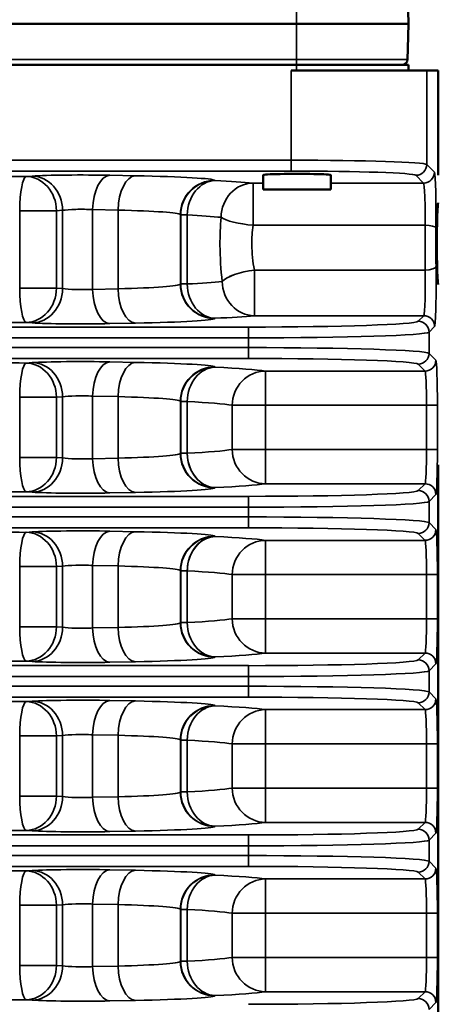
# Model space of a CAD drawing. Header units: inches. Extents: x 1 to 237, y 4 to 150.
# Tile 126 of 237: x 138.07 to 140.39, y 119.66 to 125.12. Entities that reach past the tile are written whole.
import ezdxf

# ---------------------------------------------------------------- set-up
doc = ezdxf.new("R2010")
doc.units = ezdxf.units.IN
doc.header["$LTSCALE"] = 7
doc.header["$MEASUREMENT"] = 0
for name, color, linetype, lineweight in [('Dimension (ANSI)', 7, 'Continuous', 25), ('Visible (ANSI)', 7, 'Continuous', 50), ('Visible Narrow (ANSI)', 7, 'Continuous', 35)]:
    doc.layers.add(name, color=color, linetype=linetype, lineweight=lineweight)
doc.styles.add('Dimension Text', font='tahoma.ttf')
doc.dimstyles.new('Dual Dimension', dxfattribs={"dimscale": 7, "dimtxt": 0.12, "dimasz": 0.098425, "dimexe": 0.125, "dimexo": 0.0625, "dimgap": 0.031496, "dimtad": 0, "dimtih": 1, "dimtoh": 1, "dimrnd": 1e-08, "dimzin": 4, "dimdsep": 46, "dimtxsty": 'Dimension Text', "dimcen": 0.09, "dimdle": 0.393701, "dimclrd": 256, "dimclre": 256, "dimclrt": 256, "dimadec": 0, "dimazin": 1, "dimtfac": 1, "dimtofl": 0, "dimtmove": 0, "dimatfit": 3, "dimfxl": 1, "dimtolj": 1, "dimtzin": 4, "dimlwd": -1, "dimlwe": -1, "dimarcsym": 0})

# ---------------------------------------------------------------- blocks, each defined once
blk = doc.blocks.new('*D12')
at = {"layer": 'Defpoints', "color": 0, "transparency": 16777216}
for p in [(149.9694, 136.0418), (149.9694, 121.7111), (115.7622, 112.943)]:
    blk.add_point(p, dxfattribs=at)
at = {"layer": 'Dimension (ANSI)', "transparency": 16777216}
for p, q in [((115.7622, 113.3805), (115.7622, 136.9168)), ((149.9694, 122.1486), (149.9694, 136.9168)), ((116.4511, 136.0418), (128.9477, 136.0418)), ((149.2804, 136.0418), (136.7839, 136.0418))]:
    blk.add_line(p, q, dxfattribs=at)
for points in [[(116.4511, 136.1566), (116.4511, 135.927), (115.7622, 136.0418)], [(149.2804, 136.1566), (149.2804, 135.927), (149.9694, 136.0418)]]:
    blk.add_solid(points, dxfattribs=at)
at = {"layer": 'Dimension (ANSI)', "transparency": 16777216, "insert": (132.8658, 136.0418), "char_height": 0.84, "attachment_point": 5, "style": 'Dimension Text'}
blk.add_mtext('\\A1;{\\H3.0x;(}\\S34.21^ 868.9 mm;{\\H3.0x;)}', dxfattribs=at)

msp = doc.modelspace()

# ---------------------------------------------------------------- linework, layer by layer
at = {"layer": 'Visible (ANSI)'}
for p, q in [((140.2208, 125.241), (140.2247, 125.093)), ((139.6047, 125.093), (137.1822, 125.093)), ((139.6047, 125.093), (140.2247, 125.093)), ((140.2247, 125.093), (140.2211, 124.9557)), ((140.2195, 124.8957), (140.2211, 124.9557)), ((136.3454, 124.8655), (139.6047, 124.8655)), ((140.2247, 124.8655), (139.6047, 124.8655)), ((140.2247, 124.8655), (140.2247, 124.8355)), ((139.6047, 124.8355), (139.576, 124.8355)), ((139.6047, 124.8355), (139.8777, 124.8355)), ((139.8777, 124.8355), (140.3255, 124.8355)), ((140.3897, 124.8355), (140.3255, 124.8355)), ((140.3897, 124.256), (140.3897, 124.8355)), ((138.8178, 124.2494), (138.8178, 124.2494)), ((139.4202, 124.1765), (139.4202, 124.2559)), ((139.7952, 124.1765), (139.7952, 124.2559)), ((138.6608, 124.2171), (138.6608, 124.2171)), ((139.4202, 124.1765), (139.7952, 124.1765)), ((140.3891, 124.1017), (140.3897, 124.1022)), ((140.3897, 124.0635), (140.3853, 124.0635)), ((140.3897, 123.6885), (140.3853, 123.6885)), ((140.3891, 123.6504), (140.3897, 123.6499)), ((138.6816, 123.4486), (138.6816, 123.4487)), ((138.6189, 122.6718), (138.6188, 122.6718)), ((138.6206, 122.6518), (138.6206, 122.6518)), ((140.3897, 117.6638), (140.3897, 122.6504)), ((138.9234, 122.5043), (138.9234, 122.5043)), ((139.0735, 122.5555), (139.0734, 122.5555)), ((139.0974, 122.54), (139.0972, 122.54)), ((138.6563, 122.2398), (138.6562, 122.2398)), ((138.6768, 122.2644), (138.6767, 122.2644)), ((139.0091, 122.123), (139.009, 122.123)), ((138.8912, 122.0784), (138.8912, 122.0784)), ((139.0042, 122.1016), (139.0041, 122.1016)), ((139.0137, 121.7046), (139.0136, 121.7046)), ((139.0213, 121.6858), (139.0212, 121.6858)), ((139.0536, 121.6364), (139.0536, 121.6366)), ((138.6424, 121.6284), (138.6424, 121.6284)), ((138.6517, 121.6099), (138.6516, 121.6099)), ((139.0989, 121.3028), (139.0978, 121.3026)), ((139.1204, 121.3114), (139.1199, 121.3138)), ((139.0597, 121.2744), (139.0595, 121.2743)), ((138.6226, 121.205), (138.6225, 121.205)), ((138.6199, 121.1841), (138.6199, 121.1841)), ((138.6197, 120.7852), (138.6197, 120.7852)), ((138.6221, 120.7652), (138.6221, 120.7652)), ((139.0864, 120.6713), (139.0864, 120.6713)), ((139.1162, 120.657), (139.1092, 120.6556)), ((138.8925, 120.4014), (138.8925, 120.4014)), ((138.6485, 120.3513), (138.6484, 120.3513)), ((138.6633, 120.3748), (138.6632, 120.3748)), ((139.0023, 120.2143), (139.0023, 120.2143)), ((139.006, 120.2355), (139.0059, 120.2355)), ((139.0179, 119.8186), (139.0178, 119.8186)), ((139.0266, 119.8), (139.0266, 119.8)), ((138.6475, 119.7426), (138.6475, 119.7426)), ((138.6582, 119.7244), (138.6581, 119.7244)), ((138.6865, 119.6952), (138.6865, 119.6952))]:
    msp.add_line(p, q, dxfattribs=at)
msp.add_arc((140.1885, 124.8965), 0.031, 270, 358.5, dxfattribs=at)
msp.add_ellipse((139.6077, 124.2559), major_axis=(0.1875, 0), ratio=0.034921, start_param=0, end_param=3.141593, dxfattribs=at)
msp.add_rational_spline([(138.6287, 124.1434), (138.6287, 124.1434), (138.6287, 124.1435)], [1.41765171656, 1.41766738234, 1.417683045], degree=2, dxfattribs=at)
msp.add_open_spline([(140.3897, 124.1022), (140.3885, 124.1022), (140.3861, 124.0868), (140.3833, 124.0219), (140.3817, 123.9281), (140.3817, 123.824), (140.3833, 123.7302), (140.3861, 123.6653), (140.3885, 123.6499), (140.3897, 123.6499)], degree=3, dxfattribs=at)
msp.add_open_spline([(140.3891, 123.6504), (140.3881, 123.6523), (140.3871, 123.6599), (140.3862, 123.6723), (140.3859, 123.6771), (140.3856, 123.6825), (140.3853, 123.6885)], degree=3, knots=[0.0379055, 0.0379055, 0.0379055, 0.0379055, 0.2578003, 0.2578003, 0.2578003, 0.3411482, 0.3411482, 0.3411482, 0.3411482], dxfattribs=at)
at = {"layer": 'Visible Narrow (ANSI)'}
for p, q in [((139.6047, 125.2904), (139.6047, 125.093)), ((139.6047, 125.093), (139.6047, 124.8957)), ((139.6047, 124.8957), (136.8629, 124.8957)), ((139.6047, 124.8957), (139.6047, 124.8655)), ((139.6047, 124.8957), (140.2195, 124.8957)), ((139.6047, 124.8655), (139.6047, 124.8355)), ((139.576, 124.8355), (139.576, 124.3378)), ((140.3255, 124.3145), (140.3255, 124.8355)), ((139.576, 124.3378), (137.1822, 124.3378)), ((139.576, 124.3378), (139.576, 124.2778)), ((140.3685, 124.2716), (140.3255, 124.3145)), ((137.1822, 124.2778), (139.576, 124.2778)), ((138.1431, 124.2504), (138.1092, 124.2482)), ((138.7132, 124.2518), (138.5719, 124.2547)), ((140.2656, 124.2546), (140.3085, 124.2116)), ((139.154, 124.2251), (139.1527, 124.2263)), ((139.4202, 124.2116), (139.3646, 124.2116)), ((139.3646, 124.2116), (139.3646, 123.9778)), ((140.3085, 124.2116), (139.7952, 124.2116)), ((138.0733, 124.0583), (138.277, 124.0583)), ((138.0733, 124.0583), (138.0733, 123.6294)), ((138.277, 124.0583), (138.3109, 124.0605)), ((138.277, 123.6294), (138.277, 124.0583)), ((138.3109, 124.0605), (138.3109, 123.6272)), ((138.4769, 124.0648), (138.6182, 124.062)), ((138.4769, 123.6229), (138.4769, 124.0648)), ((138.6182, 124.062), (138.6182, 123.6258)), ((138.9628, 124.0364), (138.9641, 124.0352)), ((138.9628, 124.0364), (138.9628, 123.6513)), ((138.9641, 124.0352), (139.0006, 124.0352)), ((138.9641, 124.0352), (138.9641, 123.6526)), ((139.0006, 123.6526), (139.0006, 124.0352)), ((139.3646, 123.9778), (140.3167, 123.9778)), ((139.3718, 123.7298), (139.3718, 123.4768)), ((140.3171, 123.7298), (139.3718, 123.7298)), ((138.9641, 123.6526), (138.9628, 123.6513)), ((139.0006, 123.6526), (138.9641, 123.6526)), ((138.277, 123.6294), (138.0733, 123.6294)), ((138.3109, 123.6272), (138.277, 123.6294)), ((138.6182, 123.6258), (138.4769, 123.6229)), ((138.1092, 123.4395), (138.1431, 123.4373)), ((138.5719, 123.433), (138.7132, 123.4359)), ((139.1527, 123.4614), (139.154, 123.4627)), ((139.3718, 123.4768), (140.3092, 123.4768)), ((140.3092, 123.4768), (140.2784, 123.4459)), ((139.3389, 123.4143), (137.1236, 123.4143)), ((139.3389, 123.4143), (139.3389, 123.3543)), ((140.3383, 123.386), (140.3691, 123.4168)), ((140.3383, 123.2686), (140.3383, 123.386)), ((137.1236, 123.3543), (139.3389, 123.3543)), ((139.3389, 123.3543), (139.3389, 123.3003)), ((139.3389, 123.3003), (137.1236, 123.3003)), ((139.3389, 123.2403), (139.3389, 123.3003)), ((140.3763, 123.2307), (140.3383, 123.2686)), ((137.1236, 123.2403), (139.3389, 123.2403)), ((138.1431, 123.2173), (138.1092, 123.215)), ((138.7132, 123.2187), (138.5719, 123.2216)), ((139.154, 123.1919), (139.1527, 123.1932)), ((139.4341, 123.1707), (139.4341, 122.9808)), ((140.3163, 123.1707), (139.4341, 123.1707)), ((140.2784, 123.2087), (140.3163, 123.1707)), ((138.0733, 123.0252), (138.277, 123.0252)), ((138.0733, 123.0252), (138.0733, 122.6919)), ((138.277, 123.0252), (138.3109, 123.0274)), ((138.277, 122.6919), (138.277, 123.0252)), ((138.3109, 123.0274), (138.3109, 122.6897)), ((138.4769, 123.0317), (138.6182, 123.0288)), ((138.4769, 122.6854), (138.4769, 123.0317)), ((138.6182, 123.0288), (138.6182, 122.6883)), ((138.9628, 123.0033), (138.9641, 123.002)), ((138.9628, 123.0033), (138.9628, 122.7138)), ((138.9641, 123.002), (139.0006, 123.002)), ((138.9641, 123.002), (138.9641, 122.7151)), ((139.0006, 122.7151), (139.0006, 123.002)), ((139.2492, 122.9808), (139.4341, 122.9808)), ((139.2492, 122.9808), (139.2492, 122.7363)), ((139.4341, 122.7363), (139.4341, 122.9808)), ((139.4341, 122.9808), (140.3247, 122.9808)), ((140.3247, 122.9808), (140.3847, 122.9808)), ((140.3247, 122.9808), (140.3247, 122.7363)), ((140.3847, 122.7363), (140.3847, 122.9808)), ((139.4341, 122.7363), (139.2492, 122.7363)), ((139.4341, 122.7363), (139.4341, 122.5464)), ((140.3247, 122.7363), (139.4341, 122.7363)), ((140.3247, 122.7363), (140.3847, 122.7363)), ((138.277, 122.6919), (138.0733, 122.6919)), ((138.3109, 122.6897), (138.277, 122.6919)), ((138.6182, 122.6883), (138.4769, 122.6854)), ((138.9641, 122.7151), (138.9628, 122.7138)), ((139.0006, 122.7151), (138.9641, 122.7151)), ((138.1092, 122.502), (138.1431, 122.4998)), ((139.1527, 122.5239), (139.154, 122.5252)), ((139.4341, 122.5464), (140.3163, 122.5464)), ((140.3163, 122.5464), (140.2784, 122.5084)), ((139.3389, 122.4768), (137.1236, 122.4768)), ((138.5719, 122.4955), (138.7132, 122.4984)), ((139.3389, 122.4768), (139.3389, 122.4168)), ((140.3383, 122.4485), (140.3763, 122.4864)), ((140.3383, 122.3311), (140.3383, 122.4485)), ((137.1236, 122.4168), (139.3389, 122.4168)), ((139.3389, 122.4168), (139.3389, 122.3628)), ((139.3389, 122.3628), (137.1236, 122.3628)), ((139.3389, 122.3028), (139.3389, 122.3628)), ((137.1236, 122.3028), (139.3389, 122.3028)), ((138.7132, 122.2812), (138.5719, 122.2841)), ((140.3763, 122.2932), (140.3383, 122.3311)), ((138.1431, 122.2798), (138.1092, 122.2775)), ((139.154, 122.2544), (139.1527, 122.2557)), ((139.4341, 122.2332), (139.4341, 122.0433)), ((140.3163, 122.2332), (139.4341, 122.2332)), ((140.2784, 122.2712), (140.3163, 122.2332)), ((138.0733, 122.0877), (138.277, 122.0877)), ((138.0733, 122.0877), (138.0733, 121.7544)), ((138.277, 122.0877), (138.3109, 122.0899)), ((138.277, 121.7544), (138.277, 122.0877)), ((138.3109, 122.0899), (138.3109, 121.7522)), ((138.4769, 122.0942), (138.6182, 122.0913)), ((138.4769, 121.7479), (138.4769, 122.0942)), ((138.6182, 122.0913), (138.6182, 121.7508)), ((138.9628, 122.0658), (138.9641, 122.0645)), ((138.9628, 122.0658), (138.9628, 121.7763)), ((138.9641, 122.0645), (139.0006, 122.0645)), ((138.9641, 122.0645), (138.9641, 121.7776)), ((139.0006, 121.7776), (139.0006, 122.0645)), ((139.2492, 122.0433), (139.4341, 122.0433)), ((139.2492, 122.0433), (139.2492, 121.7988)), ((139.4341, 121.7988), (139.4341, 122.0433)), ((139.4341, 122.0433), (140.3247, 122.0433)), ((140.3247, 122.0433), (140.3847, 122.0433)), ((140.3247, 122.0433), (140.3247, 121.7988)), ((140.3847, 121.7988), (140.3847, 122.0433)), ((139.4341, 121.7988), (139.2492, 121.7988)), ((139.4341, 121.7988), (139.4341, 121.6089)), ((140.3247, 121.7988), (139.4341, 121.7988)), ((140.3247, 121.7988), (140.3847, 121.7988)), ((138.277, 121.7544), (138.0733, 121.7544)), ((138.3109, 121.7522), (138.277, 121.7544)), ((138.6182, 121.7508), (138.4769, 121.7479)), ((138.9641, 121.7776), (138.9628, 121.7763)), ((139.0006, 121.7776), (138.9641, 121.7776)), ((139.1527, 121.5864), (139.154, 121.5877)), ((139.4341, 121.6089), (140.3163, 121.6089)), ((140.3163, 121.6089), (140.2784, 121.5709)), ((139.3389, 121.5393), (137.1236, 121.5393)), ((138.1092, 121.5645), (138.1431, 121.5623)), ((138.5719, 121.558), (138.7132, 121.5609)), ((139.3389, 121.5393), (139.3389, 121.4793)), ((140.3383, 121.511), (140.3763, 121.5489)), ((137.1236, 121.4793), (139.3389, 121.4793)), ((139.3389, 121.4793), (139.3389, 121.4253)), ((140.3383, 121.3936), (140.3383, 121.511)), ((139.3389, 121.4253), (137.1236, 121.4253)), ((139.3389, 121.3653), (139.3389, 121.4253)), ((137.1236, 121.3653), (139.3389, 121.3653)), ((140.3763, 121.3557), (140.3383, 121.3936)), ((138.1431, 121.3423), (138.1092, 121.34)), ((138.7132, 121.3437), (138.5719, 121.3466)), ((139.154, 121.3169), (139.1527, 121.3182)), ((140.2784, 121.3337), (140.3163, 121.2957)), ((139.4341, 121.2957), (139.4341, 121.1058)), ((140.3163, 121.2957), (139.4341, 121.2957)), ((138.0733, 121.1502), (138.277, 121.1502)), ((138.0733, 121.1502), (138.0733, 120.8169)), ((138.277, 121.1502), (138.3109, 121.1524)), ((138.277, 120.8169), (138.277, 121.1502)), ((138.3109, 121.1524), (138.3109, 120.8147)), ((138.4769, 121.1567), (138.6182, 121.1538)), ((138.4769, 120.8104), (138.4769, 121.1567)), ((138.6182, 121.1538), (138.6182, 120.8133)), ((138.9628, 121.1283), (138.9641, 121.127)), ((138.9628, 121.1283), (138.9628, 120.8388)), ((138.9641, 121.127), (139.0006, 121.127)), ((138.9641, 121.127), (138.9641, 120.8401)), ((139.0006, 120.8401), (139.0006, 121.127)), ((139.2492, 121.1058), (139.4341, 121.1058)), ((139.2492, 121.1058), (139.2492, 120.8613)), ((139.4341, 120.8613), (139.4341, 121.1058)), ((139.4341, 121.1058), (140.3247, 121.1058)), ((140.3247, 121.1058), (140.3847, 121.1058)), ((140.3247, 121.1058), (140.3247, 120.8613)), ((140.3847, 120.8613), (140.3847, 121.1058)), ((138.277, 120.8169), (138.0733, 120.8169)), ((138.3109, 120.8147), (138.277, 120.8169)), ((138.6182, 120.8133), (138.4769, 120.8104)), ((138.9641, 120.8401), (138.9628, 120.8388)), ((139.0006, 120.8401), (138.9641, 120.8401)), ((139.4341, 120.8613), (139.2492, 120.8613)), ((139.4341, 120.8613), (139.4341, 120.6714)), ((140.3247, 120.8613), (139.4341, 120.8613)), ((140.3247, 120.8613), (140.3847, 120.8613)), ((139.1527, 120.6489), (139.154, 120.6502)), ((139.4341, 120.6714), (140.3163, 120.6714)), ((140.3163, 120.6714), (140.2784, 120.6334)), ((139.3389, 120.6018), (137.1236, 120.6018)), ((138.1092, 120.627), (138.1431, 120.6248)), ((138.5719, 120.6205), (138.7132, 120.6234)), ((139.3389, 120.6018), (139.3389, 120.5418)), ((140.3383, 120.5735), (140.3763, 120.6114)), ((137.2538, 120.5418), (139.3389, 120.5418)), ((139.3389, 120.5418), (139.3389, 120.4878)), ((140.3383, 120.4561), (140.3383, 120.5735)), ((139.3389, 120.4878), (137.1266, 120.4878)), ((139.3389, 120.4278), (139.3389, 120.4878)), ((140.3763, 120.4182), (140.3383, 120.4561)), ((137.1236, 120.4278), (139.3389, 120.4278)), ((138.1431, 120.4048), (138.1092, 120.4025)), ((138.7132, 120.4062), (138.5719, 120.4091)), ((139.154, 120.3794), (139.1527, 120.3807)), ((140.2784, 120.3962), (140.3163, 120.3582)), ((139.4341, 120.3582), (139.4341, 120.1683)), ((140.3163, 120.3582), (139.4341, 120.3582)), ((138.0733, 120.2127), (138.277, 120.2127)), ((138.0733, 120.2127), (138.0733, 119.8794)), ((138.277, 120.2127), (138.3109, 120.2149)), ((138.277, 119.8794), (138.277, 120.2127)), ((138.3109, 120.2149), (138.3109, 119.8772)), ((138.4769, 120.2192), (138.6182, 120.2163)), ((138.4769, 119.8729), (138.4769, 120.2192)), ((138.6182, 120.2163), (138.6182, 119.8758)), ((138.9628, 120.1908), (138.9641, 120.1895)), ((138.9628, 120.1908), (138.9628, 119.9013)), ((138.9641, 120.1895), (139.0006, 120.1895)), ((138.9641, 120.1895), (138.9641, 119.9026)), ((139.0006, 119.9026), (139.0006, 120.1895)), ((139.2492, 120.1683), (139.4341, 120.1683)), ((139.2492, 120.1683), (139.2492, 119.9238)), ((139.4341, 119.9238), (139.4341, 120.1683)), ((139.4341, 120.1683), (140.3247, 120.1683)), ((140.3247, 120.1683), (140.3847, 120.1683)), ((140.3247, 120.1683), (140.3247, 119.9238)), ((140.3847, 119.9238), (140.3847, 120.1683)), ((138.9641, 119.9026), (138.9628, 119.9013)), ((139.0006, 119.9026), (138.9641, 119.9026)), ((139.4341, 119.9238), (139.2492, 119.9238)), ((139.4341, 119.9238), (139.4341, 119.7339)), ((140.3247, 119.9238), (139.4341, 119.9238)), ((140.3247, 119.9238), (140.3847, 119.9238)), ((138.277, 119.8794), (138.0733, 119.8794)), ((138.3109, 119.8772), (138.277, 119.8794)), ((138.6182, 119.8758), (138.4769, 119.8729)), ((139.4341, 119.7339), (140.3163, 119.7339)), ((140.3163, 119.7339), (140.2784, 119.6959)), ((138.1092, 119.6895), (138.1431, 119.6873)), ((138.5719, 119.683), (138.7132, 119.6859)), ((139.1527, 119.7114), (139.154, 119.7127)), ((140.3383, 119.636), (140.3763, 119.6739))]:
    msp.add_line(p, q, dxfattribs=at)
for centre, major_axis, ratio, start_param, end_param in [((139.576, 124.3137), (-0.75, 0), 0.032127, 3.176499, 4.712389), ((140.2656, 124.3145), (-0.0424, -0.0424), 0.998783, 0.786007, 2.355586), ((137.7897, 124.1902), (-1.69, 0), 0.034921, 4.522165, 4.893608), ((138.1092, 124.0583), (0.0013, 0.19), 0.189075, 0.035548, 1.572068), ((138.1092, 124.0583), (-0.0125, 0.1896), 0.882528, 4.654492, 6.208904), ((138.4169, 124.2453), (-0.31, 0), 0.034921, 4.18879, 5.794493), ((138.1431, 124.0605), (-0.0125, 0.1896), 0.882528, 4.654492, 6.208904), ((138.5719, 124.0648), (0.0038, 0.19), 0.499924, 0.040307, 1.580875), ((138.7132, 124.062), (0.0038, 0.19), 0.499924, 0.040307, 1.580875), ((138.2732, 124.2252), (-0.88, 0), 0.034921, 3.176499, 4.18879), ((139.576, 124.2537), (0.69, 0), 0.034921, 0.034907, 1.570796), ((140.3085, 124.2716), (-0.0424, -0.0424), 0.998783, 0.786007, 2.355586), ((140.3682, 124.0217), (0, 0.25), 0.034921, 4.479006, 6.248279), ((139.1527, 124.0364), (0.1344, 0.1344), 0.998783, 0.786007, 2.355586), ((139.154, 124.0352), (0.1344, 0.1344), 0.998783, 0.786007, 2.355586), ((139.154, 124.0352), (0.0091, 0.1898), 0.806952, 0.059124, 1.609322), ((139.154, 124.0352), (0.0091, 0.1898), 0.806952, 0.059124, 1.609322), ((139.154, 124.0352), (0.0091, 0.1898), 0.806952, 0.059124, 1.609322), ((139.154, 124.0352), (0.0091, 0.1898), 0.806952, 0.059124, 1.609322), ((137.7897, 124.1902), (-1.69, 0), 0.034921, 3.512729, 3.772872), ((139.3646, 124.0217), (0.017, 0.1892), 0.931423, 0.096041, 1.65418), ((140.3082, 124.0217), (0, -0.19), 0.045948, 1.337413, 3.106686), ((138.4169, 124.0554), (0.12, 0), 0.090212, 1.047198, 2.6529), ((138.2732, 124.0354), (0.69, 0), 0.044537, 0.034907, 1.047198), ((137.7897, 124.0003), (1.5, 0), 0.039344, 0.371137, 0.63128), ((139.3646, 124.0217), (-0.1892, 0.0175), 0.230339, 0.381913, 1.592102), ((140.3296, 123.876), (0, -0.44), 0.030159, 4.479006, 5.051234), ((140.3167, 123.9639), (0.06, -0.0005), 0.231262, 0.03588, 1.572716), ((140.3896, 123.876), (0, 0.38), 0.034921, 1.337413, 1.909641), ((139.3718, 123.6666), (-0.1884, -0.0249), 0.329838, 4.668759, 5.901563), ((139.3718, 123.6666), (-0.1884, -0.0249), 0.329838, 5.351962, 5.491583), ((140.3089, 123.6666), (0, -0.19), 0.045948, 0.034907, 1.909641), ((140.3171, 123.7497), (0.06, 0.0007), 0.332376, 4.708298, 6.246174), ((140.3688, 123.6666), (0, 0.25), 0.034921, 3.176499, 5.051234), ((138.2732, 123.6524), (-0.69, 0), 0.044537, 2.094395, 3.106686), ((139.1527, 123.6513), (0.1344, -0.1344), 0.998783, 3.9276, 5.497178), ((139.154, 123.6526), (-0.1344, 0.1344), 0.998783, 0.786007, 2.355586), ((137.7897, 123.6874), (-1.5, 0), 0.039344, 2.510313, 2.78233), ((139.154, 123.6526), (0.0091, -0.1898), 0.806952, 4.673863, 6.224061), ((139.154, 123.6526), (0.0091, -0.1898), 0.806952, 4.673863, 6.224061), ((139.154, 123.6526), (0.0091, -0.1898), 0.806952, 4.673863, 6.224061), ((139.154, 123.6526), (0.0091, -0.1898), 0.806952, 4.673863, 6.224061), ((139.3718, 123.6666), (0.0176, -0.1892), 0.935656, 4.625608, 6.184133), ((138.1092, 123.6294), (0.0013, -0.19), 0.189075, 4.711118, 6.247637), ((138.1092, 123.6294), (-0.0125, -0.1896), 0.882528, 0.074282, 1.628693), ((138.1431, 123.6272), (-0.0125, -0.1896), 0.882528, 0.074282, 1.628693), ((138.4169, 123.6323), (-0.12, 0), 0.090212, 0.488692, 2.094395), ((138.5719, 123.6229), (0.0038, -0.19), 0.499924, 4.70231, 6.242878), ((138.7132, 123.6258), (0.0038, -0.19), 0.499924, 4.70231, 6.242878), ((137.7897, 123.4975), (1.69, 0), 0.034921, 4.53117, 4.902613), ((138.4169, 123.4424), (0.31, 0), 0.034921, 3.630285, 5.235988), ((138.2732, 123.4625), (0.88, 0), 0.034921, 5.235988, 6.248279), ((137.7897, 123.4975), (1.69, 0), 0.034921, 5.651906, 5.923922), ((139.3389, 123.4471), (-0.94, 0), 0.034921, 1.570796, 3.106686), ((140.2784, 123.386), (-0.0424, 0.0424), 0.998783, 3.9276, 5.497178), ((140.3092, 123.4168), (-0.0424, 0.0424), 0.998783, 3.9276, 5.497178), ((139.3389, 123.3871), (1, 0), 0.032826, 4.712389, 6.248279), ((139.3389, 123.2675), (-1, 0), 0.032826, 3.176499, 4.712389), ((140.2784, 123.2686), (-0.0424, -0.0424), 0.998783, 0.786007, 2.355586), ((137.7897, 123.1571), (-1.69, 0), 0.034921, 4.522165, 4.893608), ((138.1092, 123.0252), (0.0013, 0.19), 0.189075, 0.035548, 1.572068), ((138.1092, 123.0252), (-0.0125, 0.1896), 0.882528, 4.654492, 6.208904), ((138.4169, 123.2122), (-0.31, 0), 0.034921, 4.18879, 5.794493), ((138.1431, 123.0274), (-0.0125, 0.1896), 0.882528, 4.654492, 6.208904), ((138.5719, 123.0317), (0.0038, 0.19), 0.499924, 0.040307, 1.580875), ((138.7132, 123.0288), (0.0038, 0.19), 0.499924, 0.040307, 1.580875), ((138.2732, 123.1921), (-0.88, 0), 0.034921, 3.176499, 4.18879), ((139.3389, 123.2075), (0.94, 0), 0.034921, 0.034907, 1.570796), ((140.3163, 123.2307), (-0.0424, -0.0424), 0.998783, 0.786007, 2.355586), ((140.376, 122.9808), (0, 0.25), 0.034921, 4.712389, 6.248279), ((139.1527, 123.0033), (0.1344, 0.1344), 0.998783, 0.786007, 2.355586), ((139.154, 123.002), (0.1344, 0.1344), 0.998783, 0.786007, 2.355586), ((139.154, 123.002), (0.0091, 0.1898), 0.806952, 0.059124, 1.609322), ((139.154, 123.002), (0.0091, 0.1898), 0.806952, 0.059124, 1.609322), ((139.154, 123.002), (0.0091, 0.1898), 0.806952, 0.059124, 1.609322), ((139.154, 123.002), (0.0091, 0.1898), 0.806952, 0.059124, 1.609322), ((137.7897, 123.1571), (-1.69, 0), 0.034921, 3.374461, 3.772872), ((139.4341, 122.9808), (0.0277, 0.188), 0.972447, 0.150269, 1.713012), ((140.316, 122.9808), (0, -0.19), 0.045948, 1.570796, 3.106686), ((138.4169, 123.0223), (0.12, 0), 0.090212, 1.047198, 2.6529), ((138.2732, 123.0022), (0.69, 0), 0.044537, 0.034907, 1.047198), ((137.7897, 122.9672), (1.5, 0), 0.039344, 0.232868, 0.63128), ((137.7897, 122.7499), (-1.5, 0), 0.039344, 2.510313, 2.908724), ((139.4341, 122.7363), (0.0277, -0.188), 0.972447, 4.570174, 6.132916), ((140.316, 122.7363), (0, -0.19), 0.045948, 0.034907, 1.570796), ((140.376, 122.7363), (0, 0.25), 0.034921, 3.176499, 4.712389), ((138.1092, 122.6919), (0.0013, -0.19), 0.189075, 4.711118, 6.247637), ((138.1092, 122.6919), (-0.0125, -0.1896), 0.882528, 0.074282, 1.628693), ((138.1431, 122.6897), (-0.0125, -0.1896), 0.882528, 0.074282, 1.628693), ((138.4169, 122.6948), (-0.12, 0), 0.090212, 0.488692, 2.094395), ((138.5719, 122.6854), (0.0038, -0.19), 0.499924, 4.70231, 6.242878), ((138.2732, 122.7149), (-0.69, 0), 0.044537, 2.094395, 3.106686), ((138.7132, 122.6883), (0.0038, -0.19), 0.499924, 4.70231, 6.242878), ((139.1527, 122.7138), (0.1344, -0.1344), 0.998783, 3.9276, 5.497178), ((139.154, 122.7151), (-0.1344, 0.1344), 0.998783, 0.786007, 2.355586), ((139.154, 122.7151), (0.0091, -0.1898), 0.806952, 4.673863, 6.224061), ((139.154, 122.7151), (0.0091, -0.1898), 0.806952, 4.673863, 6.224061), ((139.154, 122.7151), (-0.0091, 0.1898), 0.806952, 1.53227, 2.529742), ((139.154, 122.7151), (0.0091, -0.1898), 0.806952, 4.673863, 5.671334), ((137.7897, 122.56), (1.69, 0), 0.034921, 4.53117, 4.902613), ((138.2732, 122.525), (0.88, 0), 0.034921, 5.235988, 6.248279), ((139.154, 122.7151), (0.0091, -0.1898), 0.806952, 5.846316, 6.224061), ((139.154, 122.7151), (0.0091, -0.1898), 0.806952, 5.846316, 6.224061), ((137.7897, 122.56), (1.69, 0), 0.034921, 5.651906, 6.050317), ((139.3389, 122.5096), (-0.94, 0), 0.034921, 1.570796, 3.106686), ((140.2784, 122.4485), (-0.0424, 0.0424), 0.998783, 3.9276, 5.497178), ((140.3163, 122.4864), (-0.0424, 0.0424), 0.998783, 3.9276, 5.497178), ((138.4169, 122.5049), (0.31, 0), 0.034921, 3.630285, 5.235988), ((139.3389, 122.4496), (1, 0), 0.032826, 4.712389, 6.248279), ((139.3389, 122.33), (-1, 0), 0.032826, 3.176499, 4.712389), ((138.4169, 122.2747), (-0.31, 0), 0.034921, 4.18879, 5.794493), ((138.5719, 122.0942), (0.0038, 0.19), 0.499924, 0.040307, 1.580875), ((139.3389, 122.27), (0.94, 0), 0.034921, 0.034907, 1.570796), ((140.2784, 122.3311), (-0.0424, -0.0424), 0.998783, 0.786007, 2.355586), ((140.3163, 122.2932), (-0.0424, -0.0424), 0.998783, 0.786007, 2.355586), ((140.376, 122.0433), (0, 0.25), 0.034921, 4.712389, 6.248279), ((137.7897, 122.2196), (-1.69, 0), 0.034921, 4.522165, 4.893608), ((138.1092, 122.0877), (0.0013, 0.19), 0.189075, 0.035548, 1.572068), ((138.1092, 122.0877), (-0.0125, 0.1896), 0.882528, 4.654492, 6.208904), ((138.1431, 122.0899), (-0.0125, 0.1896), 0.882528, 4.654492, 6.208904), ((138.7132, 122.0913), (0.0038, 0.19), 0.499924, 0.040307, 1.580875), ((138.2732, 122.2546), (-0.88, 0), 0.034921, 3.176499, 4.18879), ((139.1527, 122.0658), (0.1344, 0.1344), 0.998783, 0.786007, 2.355586), ((139.154, 122.0645), (0.1344, 0.1344), 0.998783, 0.786007, 2.355586), ((139.154, 122.0645), (0.0091, 0.1898), 0.806952, 0.059124, 1.609322), ((139.154, 122.0645), (0.0091, 0.1898), 0.806952, 0.059124, 1.609322), ((139.154, 122.0645), (0.0091, 0.1898), 0.806952, 0.059124, 1.296582), ((139.154, 122.0645), (0.0091, 0.1898), 0.806952, 0.059124, 1.296582), ((137.7897, 122.2196), (-1.69, 0), 0.034921, 3.374461, 3.772872), ((139.4341, 122.0433), (0.0277, 0.188), 0.972447, 0.150269, 1.713012), ((140.316, 122.0433), (0, -0.19), 0.045948, 1.570796, 3.106686), ((138.4169, 122.0848), (0.12, 0), 0.090212, 1.047198, 2.6529), ((138.2732, 122.0647), (0.69, 0), 0.044537, 0.034907, 1.047198), ((139.154, 122.0645), (-0.0091, -0.1898), 0.806952, 4.554739, 4.750915), ((139.154, 122.0645), (0.0091, 0.1898), 0.806952, 1.413147, 1.609322), ((137.7897, 122.0297), (1.5, 0), 0.039344, 0.232868, 0.63128), ((137.7897, 121.8124), (-1.5, 0), 0.039344, 2.510313, 2.908724), ((139.4341, 121.7988), (0.0277, -0.188), 0.972447, 4.570174, 6.132916), ((140.316, 121.7988), (0, -0.19), 0.045948, 0.034907, 1.570796), ((140.376, 121.7988), (0, 0.25), 0.034921, 3.176499, 4.712389), ((138.1092, 121.7544), (0.0013, -0.19), 0.189075, 4.711118, 6.247637), ((138.1092, 121.7544), (-0.0125, -0.1896), 0.882528, 0.074282, 1.628693), ((138.1431, 121.7522), (-0.0125, -0.1896), 0.882528, 0.074282, 1.628693), ((138.4169, 121.7573), (-0.12, 0), 0.090212, 0.488692, 2.094395), ((138.5719, 121.7479), (0.0038, -0.19), 0.499924, 4.70231, 6.242878), ((138.2732, 121.7774), (-0.69, 0), 0.044537, 2.094395, 3.106686), ((138.7132, 121.7508), (0.0038, -0.19), 0.499924, 4.70231, 6.242878), ((139.1527, 121.7763), (0.1344, -0.1344), 0.998783, 3.9276, 5.497178), ((139.154, 121.7776), (-0.1344, 0.1344), 0.998783, 0.786007, 2.355586), ((139.154, 121.7776), (0.0091, -0.1898), 0.806952, 4.673863, 6.224061), ((139.154, 121.7776), (0.0091, -0.1898), 0.806952, 4.673863, 6.224061), ((139.154, 121.7776), (0.0091, -0.1898), 0.806952, 5.511206, 6.224061), ((139.154, 121.7776), (0.0091, -0.1898), 0.806952, 5.511206, 6.224061), ((138.2732, 121.5875), (0.88, 0), 0.034921, 5.235988, 6.248279), ((137.7897, 121.6225), (1.69, 0), 0.034921, 5.651906, 6.050317), ((140.3163, 121.5489), (-0.0424, 0.0424), 0.998783, 3.9276, 5.497178), ((137.7897, 121.6225), (1.69, 0), 0.034921, 4.53117, 4.902613), ((138.4169, 121.5674), (0.31, 0), 0.034921, 3.630285, 5.235988), ((139.3389, 121.5721), (-0.94, 0), 0.034921, 1.570796, 3.106686), ((140.2784, 121.511), (-0.0424, 0.0424), 0.998783, 3.9276, 5.497178), ((139.3389, 121.5121), (1, 0), 0.032826, 4.712389, 6.248279), ((139.3389, 121.3925), (-1, 0), 0.032826, 3.176499, 4.712389), ((139.3389, 121.3325), (0.94, 0), 0.034921, 0.034907, 1.570796), ((140.2784, 121.3936), (-0.0424, -0.0424), 0.998783, 0.786007, 2.355586), ((137.7897, 121.2821), (-1.69, 0), 0.034921, 4.522165, 4.893608), ((138.1092, 121.1502), (0.0013, 0.19), 0.189075, 0.035548, 1.572068), ((138.1092, 121.1502), (-0.0125, 0.1896), 0.882528, 4.654492, 6.208904), ((138.4169, 121.3372), (-0.31, 0), 0.034921, 4.18879, 5.794493), ((138.1431, 121.1524), (-0.0125, 0.1896), 0.882528, 4.654492, 6.208904), ((138.5719, 121.1567), (0.0038, 0.19), 0.499924, 0.040307, 1.580875), ((138.7132, 121.1538), (0.0038, 0.19), 0.499924, 0.040307, 1.580875), ((138.2732, 121.3171), (-0.88, 0), 0.034921, 3.176499, 4.18879), ((139.1527, 121.1283), (0.1344, 0.1344), 0.998783, 0.786007, 2.355586), ((139.154, 121.127), (0.1344, 0.1344), 0.998783, 0.786007, 2.355586), ((139.154, 121.127), (0.0091, 0.1898), 0.806952, 0.059124, 1.609322), ((139.154, 121.127), (0.0091, 0.1898), 0.806952, 0.059124, 1.609322), ((139.154, 121.127), (0.0091, 0.1898), 0.806952, 0.059124, 0.280018), ((139.154, 121.127), (0.0091, 0.1898), 0.806952, 0.059124, 0.280018), ((137.7897, 121.2821), (-1.69, 0), 0.034921, 3.374461, 3.772872), ((140.3163, 121.3557), (-0.0424, -0.0424), 0.998783, 0.786007, 2.355586), ((140.376, 121.1058), (0, 0.25), 0.034921, 4.712389, 6.248279), ((139.4341, 121.1058), (0.0277, 0.188), 0.972447, 0.150269, 1.713012), ((140.316, 121.1058), (0, -0.19), 0.045948, 1.570796, 3.106686), ((138.4169, 121.1473), (0.12, 0), 0.090212, 1.047198, 2.6529), ((138.2732, 121.1272), (0.69, 0), 0.044537, 0.034907, 1.047198), ((137.7897, 121.0922), (1.5, 0), 0.039344, 0.232868, 0.63128), ((138.1092, 120.8169), (0.0013, -0.19), 0.189075, 4.711118, 6.247637), ((138.1092, 120.8169), (-0.0125, -0.1896), 0.882528, 0.074282, 1.628693), ((138.1431, 120.8147), (-0.0125, -0.1896), 0.882528, 0.074282, 1.628693), ((138.4169, 120.8198), (-0.12, 0), 0.090212, 0.488692, 2.094395), ((138.2732, 120.8399), (-0.69, 0), 0.044537, 2.094395, 3.106686), ((138.7132, 120.8133), (0.0038, -0.19), 0.499924, 4.70231, 6.242878), ((139.1527, 120.8388), (0.1344, -0.1344), 0.998783, 3.9276, 5.497178), ((139.154, 120.8401), (-0.1344, 0.1344), 0.998783, 0.786007, 2.355586), ((137.7897, 120.8749), (-1.5, 0), 0.039344, 2.510313, 2.908724), ((139.154, 120.8401), (0.0091, -0.1898), 0.806952, 4.673863, 6.224061), ((139.154, 120.8401), (0.0091, -0.1898), 0.806952, 4.673863, 6.224061), ((139.4341, 120.8613), (0.0277, -0.188), 0.972447, 4.570174, 6.132916), ((140.316, 120.8613), (0, -0.19), 0.045948, 0.034907, 1.570796), ((140.376, 120.8613), (0, 0.25), 0.034921, 3.176499, 4.712389), ((138.5719, 120.8104), (0.0038, -0.19), 0.499924, 4.70231, 6.242878), ((138.2732, 120.65), (0.88, 0), 0.034921, 5.235988, 6.248279), ((137.7897, 120.685), (1.69, 0), 0.034921, 5.651906, 6.050317), ((140.3163, 120.6114), (-0.0424, 0.0424), 0.998783, 3.9276, 5.497178), ((137.7897, 120.685), (1.69, 0), 0.034921, 4.53117, 4.902613), ((138.4169, 120.6299), (0.31, 0), 0.034921, 3.630285, 5.235988), ((139.3389, 120.6346), (-0.94, 0), 0.034921, 1.570796, 3.106686), ((140.2784, 120.5735), (-0.0424, 0.0424), 0.998783, 3.9276, 5.497178), ((139.3389, 120.5746), (1, 0), 0.032826, 4.712389, 6.248279), ((139.3389, 120.455), (-1, 0), 0.032826, 3.176499, 4.712389), ((140.2784, 120.4561), (-0.0424, -0.0424), 0.998783, 0.786007, 2.355586), ((137.7897, 120.3446), (-1.69, 0), 0.034921, 4.522165, 4.893608), ((138.1092, 120.2127), (0.0013, 0.19), 0.189075, 0.035548, 1.572068), ((138.1092, 120.2127), (-0.0125, 0.1896), 0.882528, 4.654492, 6.208904), ((138.4169, 120.3997), (-0.31, 0), 0.034921, 4.18879, 5.794493), ((138.1431, 120.2149), (-0.0125, 0.1896), 0.882528, 4.654492, 6.208904), ((138.5719, 120.2192), (0.0038, 0.19), 0.499924, 0.040307, 1.580875), ((138.7132, 120.2163), (0.0038, 0.19), 0.499924, 0.040307, 1.580875), ((138.2732, 120.3796), (-0.88, 0), 0.034921, 3.176499, 4.18879), ((139.1527, 120.1908), (0.1344, 0.1344), 0.998783, 0.786007, 2.355586), ((139.154, 120.1895), (0.1344, 0.1344), 0.998783, 0.786007, 2.355586), ((139.154, 120.1895), (0.0091, 0.1898), 0.806952, 0.059124, 1.609322), ((139.154, 120.1895), (0.0091, 0.1898), 0.806952, 0.059124, 1.609322), ((137.7897, 120.3446), (-1.69, 0), 0.034921, 3.374461, 3.772872), ((139.3389, 120.395), (0.94, 0), 0.034921, 0.034907, 1.570796), ((140.3163, 120.4182), (0.0424, 0.0424), 0.998783, 3.9276, 5.497178), ((140.376, 120.1683), (0, 0.25), 0.034921, 4.712389, 6.248279), ((139.4341, 120.1683), (0.0277, 0.188), 0.972447, 0.150269, 1.713012), ((140.316, 120.1683), (0, -0.19), 0.045948, 1.570796, 3.106686), ((138.4169, 120.2098), (0.12, 0), 0.090212, 1.047198, 2.6529), ((138.2732, 120.1897), (0.69, 0), 0.044537, 0.034907, 1.047198), ((137.7897, 120.1547), (1.5, 0), 0.039344, 0.232868, 0.63128), ((138.2732, 119.9024), (-0.69, 0), 0.044537, 2.094395, 3.106686), ((139.1527, 119.9013), (-0.1344, 0.1344), 0.998783, 0.786007, 2.355586), ((139.154, 119.9026), (-0.1344, 0.1344), 0.998783, 0.786007, 2.355586), ((137.7897, 119.9374), (-1.5, 0), 0.039344, 2.510313, 2.908724), ((139.154, 119.9026), (0.0091, -0.1898), 0.806952, 4.673863, 6.224061), ((139.154, 119.9026), (0.0091, -0.1898), 0.806952, 4.673863, 6.224061), ((139.4341, 119.9238), (0.0277, -0.188), 0.972447, 4.570174, 6.132916), ((140.316, 119.9238), (0, -0.19), 0.045948, 0.034907, 1.570796), ((140.376, 119.9238), (0, 0.25), 0.034921, 3.176499, 4.712389), ((138.1092, 119.8794), (0.0013, -0.19), 0.189075, 4.711118, 6.247637), ((138.1092, 119.8794), (-0.0125, -0.1896), 0.882528, 0.074282, 1.628693), ((138.1431, 119.8772), (-0.0125, -0.1896), 0.882528, 0.074282, 1.628693), ((138.4169, 119.8823), (-0.12, 0), 0.090212, 0.488692, 2.094395), ((138.5719, 119.8729), (0.0038, -0.19), 0.499924, 4.70231, 6.242878), ((138.7132, 119.8758), (0.0038, -0.19), 0.499924, 4.70231, 6.242878), ((137.7897, 119.7475), (1.69, 0), 0.034921, 5.651906, 6.050317), ((140.3163, 119.6739), (-0.0424, 0.0424), 0.998783, 3.9276, 5.497178), ((137.7897, 119.7475), (1.69, 0), 0.034921, 4.53117, 4.902613), ((138.4169, 119.6924), (0.31, 0), 0.034921, 3.630285, 5.235988), ((138.2732, 119.7125), (0.88, 0), 0.034921, 5.235988, 6.248279), ((139.3389, 119.6971), (-0.94, 0), 0.034921, 1.570796, 3.106686), ((140.2784, 119.636), (-0.0424, 0.0424), 0.998783, 3.9276, 5.497178)]:
    msp.add_ellipse(centre, major_axis=major_axis, ratio=ratio, start_param=start_param, end_param=end_param, dxfattribs=at)
for points, knots in [([(139.1875, 124.0217), (139.1834, 123.9717), (139.1785, 123.8511), (139.1863, 123.731), (139.1939, 123.6666)], [1.2692156, 1.2692156, 1.2692156, 1.2692156, 1.6624922, 2.1868609, 2.1868609, 2.1868609, 2.1868609]), ([(139.3718, 123.7298), (139.3632, 123.7748), (139.3544, 123.8586), (139.36, 123.9429), (139.3646, 123.9778)], [-2.1868609, -2.1868609, -2.1868609, -2.1868609, -1.6624922, -1.2692156, -1.2692156, -1.2692156, -1.2692156])]:
    msp.add_open_spline(points, degree=3, knots=knots, dxfattribs=at)
for points in [[(139.1821, 123.8336), (139.182, 123.8364), (139.1819, 123.8392), (139.1819, 123.842)], [(139.3582, 123.8526), (139.3582, 123.8525), (139.3582, 123.8524), (139.3582, 123.8523)]]:
    msp.add_open_spline(points, degree=3, dxfattribs=at)

# ---------------------------------------------------------------- dimensions: what is measured, and where the dimension line sits
at = {"layer": 'Dimension (ANSI)'}
dim = msp.add_linear_dim(base=(149.9694, 136.0418), p1=(115.7622, 112.943), p2=(149.9694, 121.7111), angle=180, text='{\\H3.0x;(}\\S<>^ 868.9 mm;{\\H3.0x;)}', dimstyle='Dual Dimension', override={"dimgap": 0.031496, "dimtih": 0, "dimtoh": 0, "dimdec": 2, "dimpost": '\\X', "dimtol": 0, "dimlim": 0, "dimtp": 0, "dimtm": 0, "dimtdec": 2, "dimatfit": 1}, dxfattribs=at)
dim.commit()
dim.dimension.update_dxf_attribs({"geometry": '*D12', "text_midpoint": (132.8658, 136.0418), "dimtype": 160})

doc.saveas('drawing.dxf')
